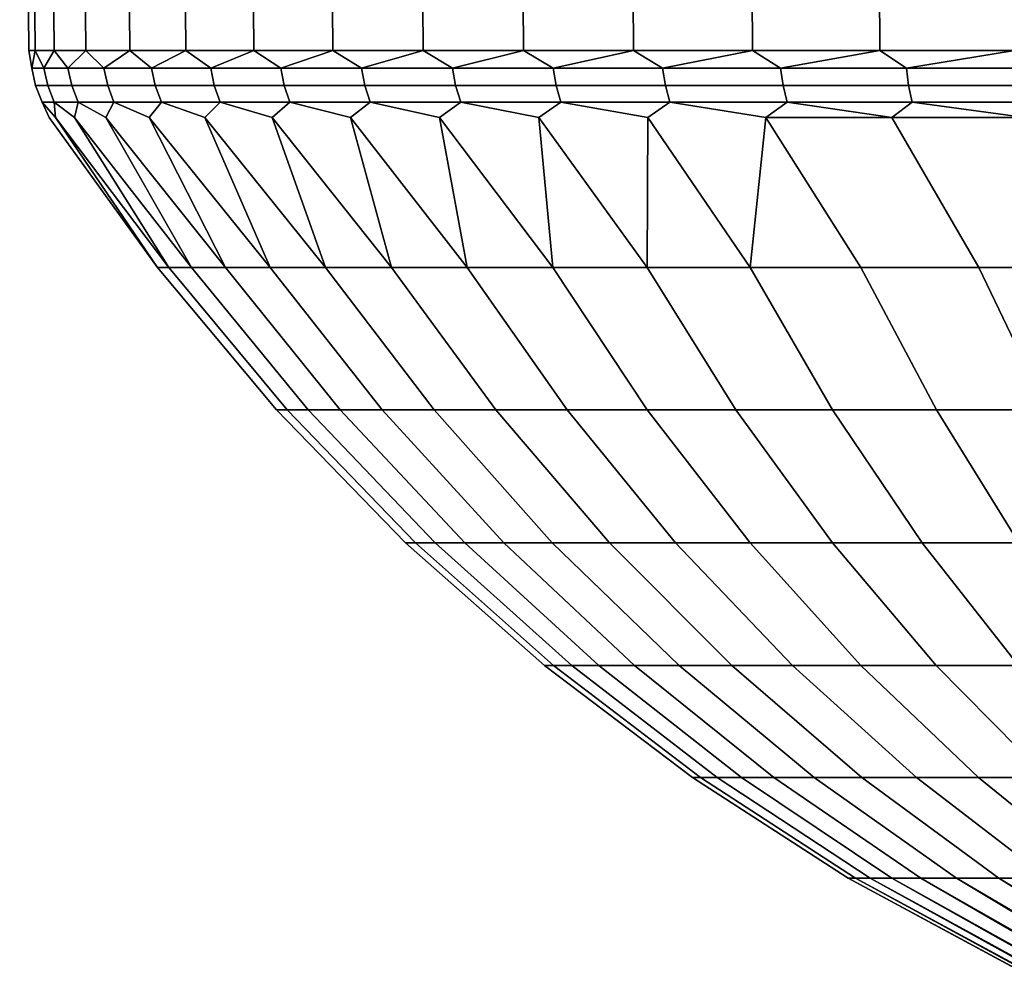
# Model space of a CAD drawing. Header units: metres. Extents: x -109 to 109, y -100 to 76.
# Tile 25 of 256: x -25 to -13, y -87 to -76. Entities that reach past the tile are written whole.
import ezdxf

# ---------------------------------------------------------------- set-up
doc = ezdxf.new("R2010")
doc.units = ezdxf.units.M
doc.layers.add('solid_21062310', color=7, linetype='CONTINUOUS')

msp = doc.modelspace()

# ---------------------------------------------------------------- linework, layer by layer
at = {"layer": 'solid_21062310'}
for points in [[(-24.921179, -63.901745, -2.53609), (-24.99824, -63.901745, -4.497431), (-24.889114, -76.406158, -4.49743), (-24.812389, -76.406158, -2.544655)], [(-24.99824, -63.901745, -4.497431), (-24.921179, -63.901745, -6.458772), (-24.812391, -76.406158, -6.450206), (-24.889114, -76.406158, -4.49743)], [(-24.69047, -63.901745, -0.586842), (-24.921179, -63.901745, -2.53609), (-24.812389, -76.406158, -2.544655), (-24.582689, -76.406158, -0.60392)], [(-24.921179, -63.901745, -6.458772), (-24.69047, -63.901745, -8.40802), (-24.582689, -76.406158, -8.390944), (-24.812391, -76.406158, -6.450206)], [(-24.307535, -63.901745, 1.338296), (-24.69047, -63.901745, -0.586842), (-24.582689, -76.406158, -0.60392), (-24.201427, -76.406158, 1.312813)], [(-24.69047, -63.901745, -8.40802), (-24.307535, -63.901745, -10.333158), (-24.201427, -76.406158, -10.307675), (-24.582689, -76.406158, -8.390944)], [(-23.774736, -63.901745, 3.227455), (-24.307535, -63.901745, 1.338296), (-24.201427, -76.406158, 1.312813), (-23.670956, -76.406158, 3.193724)], [(-24.307535, -63.901745, -10.333158), (-23.774736, -63.901745, -12.222317), (-23.670956, -76.406158, -12.188585), (-24.201427, -76.406158, -10.307675)], [(-23.09536, -63.901745, 5.068988), (-23.774736, -63.901745, 3.227455), (-23.670956, -76.406158, 3.193724), (-22.994547, -76.406158, 5.027214)], [(-23.774736, -63.901745, -12.222317), (-23.09536, -63.901745, -14.063849), (-22.994547, -76.406158, -14.022076), (-23.670956, -76.406158, -12.188585)], [(-22.27359, -63.901745, 6.85154), (-23.09536, -63.901745, 5.068988), (-22.994547, -76.406158, 5.027214), (-22.176371, -76.406158, 6.801979)], [(-23.09536, -63.901745, -14.063849), (-22.27359, -63.901745, -15.846402), (-22.176369, -76.406158, -15.796842), (-22.994547, -76.406158, -14.022076)], [(-21.314497, -63.901745, 8.564122), (-22.27359, -63.901745, 6.85154), (-22.176371, -76.406158, 6.801979), (-21.221466, -76.406158, 8.507084)], [(-22.27359, -63.901745, -15.846402), (-21.314497, -63.901745, -17.558983), (-21.221466, -76.406158, -17.501947), (-22.176369, -76.406158, -15.796842)], [(-20.223993, -63.901745, 10.196175), (-21.314497, -63.901745, 8.564122), (-21.221466, -76.406158, 8.507084), (-20.135721, -76.406158, 10.132018)], [(-21.314497, -63.901745, -17.558983), (-20.223993, -63.901745, -19.191036), (-20.135721, -76.406158, -19.126879), (-21.221466, -76.406158, -17.501947)], [(-19.008802, -63.901745, 11.737637), (-20.223993, -63.901745, 10.196175), (-20.135721, -76.406158, 10.132018), (-18.925831, -76.406158, 11.666757)], [(-20.223993, -63.901745, -19.191036), (-19.008802, -63.901745, -20.732498), (-18.925833, -76.406158, -20.661617), (-20.135721, -76.406158, -19.126879)], [(-17.676414, -63.901745, 13.179004), (-19.008802, -63.901745, 11.737637), (-18.925831, -76.406158, 11.666757), (-17.599257, -76.406158, 13.101836)], [(-19.008802, -63.901745, -20.732498), (-17.676414, -63.901745, -22.173866), (-17.59926, -76.406158, -22.096695), (-18.925833, -76.406158, -20.661617)], [(-16.235046, -63.901745, 14.51139), (-17.676414, -63.901745, 13.179004), (-17.599257, -76.406158, 13.101836), (-16.164177, -76.406158, 14.42841)], [(-17.676414, -63.901745, -22.173866), (-16.235046, -63.901745, -23.506252), (-16.164181, -76.406158, -23.423267), (-17.59926, -76.406158, -22.096695)], [(-14.693583, -63.901745, 15.72658), (-16.235046, -63.901745, 14.51139), (-16.164177, -76.406158, 14.42841), (-14.62944, -76.406158, 15.638297)], [(-16.235046, -63.901745, -23.506252), (-14.693583, -63.901745, -24.721441), (-14.629442, -76.406158, -24.633158), (-16.164181, -76.406158, -23.423267)], [(-13.061528, -63.901745, 16.817081), (-14.693583, -63.901745, 15.72658), (-14.62944, -76.406158, 15.638297), (-13.00451, -76.406158, 16.724039)], [(-14.693583, -63.901745, -24.721441), (-13.061528, -63.901745, -25.811943), (-13.00451, -76.406158, -25.718901), (-14.629442, -76.406158, -24.633158)], [(-24.853678, -76.619858, -3.544768), (-24.812389, -76.406158, -2.544655), (-24.889114, -76.406158, -4.49743)], [(-24.853678, -76.619858, -5.450094), (-24.889114, -76.406158, -4.49743), (-24.812391, -76.406158, -6.450206)], [(-24.853678, -76.619858, -3.544768), (-24.889114, -76.406158, -4.49743), (-24.853678, -76.619858, -5.450094)], [(-24.707827, -76.619858, -1.645033), (-24.812389, -76.406158, -2.544655), (-24.853678, -76.619858, -3.544768)], [(-24.853678, -76.619858, -5.450094), (-24.812391, -76.406158, -6.450206), (-24.707827, -76.619858, -7.349829)], [(-24.707827, -76.619858, -7.349829), (-24.812391, -76.406158, -6.450206), (-24.582689, -76.406158, -8.390944)], [(-24.707827, -76.619858, -1.645033), (-24.582689, -76.406158, -0.60392), (-24.812389, -76.406158, -2.544655)], [(-24.416979, -76.619858, 0.237963), (-24.582689, -76.406158, -0.60392), (-24.707827, -76.619858, -1.645033)], [(-24.707827, -76.619858, -7.349829), (-24.582689, -76.406158, -8.390944), (-24.416979, -76.619858, -9.232825)], [(-24.416979, -76.619858, 0.237963), (-24.201427, -76.406158, 1.312813), (-24.582689, -76.406158, -0.60392)], [(-24.416979, -76.619858, -9.232825), (-24.582689, -76.406158, -8.390944), (-24.201427, -76.406158, -10.307675)], [(-23.982843, -76.619858, 2.09317), (-24.201427, -76.406158, 1.312813), (-24.416979, -76.619858, 0.237963)], [(-24.416979, -76.619858, -9.232825), (-24.201427, -76.406158, -10.307675), (-23.982843, -76.619858, -11.088032)], [(-23.982843, -76.619858, 2.09317), (-23.670956, -76.406158, 3.193724), (-24.201427, -76.406158, 1.312813)], [(-23.982843, -76.619858, -11.088032), (-24.201427, -76.406158, -10.307675), (-23.670956, -76.406158, -12.188585)], [(-23.407969, -76.619858, 3.909701), (-23.670956, -76.406158, 3.193724), (-23.982843, -76.619858, 2.09317)], [(-23.982843, -76.619858, -11.088032), (-23.670956, -76.406158, -12.188585), (-23.407969, -76.619858, -12.904563)], [(-23.407969, -76.619858, 3.909701), (-22.994547, -76.406158, 5.027214), (-23.670956, -76.406158, 3.193724)], [(-23.407969, -76.619858, -12.904563), (-23.670956, -76.406158, -12.188585), (-22.994547, -76.406158, -14.022076)], [(-22.695724, -76.619858, 5.676895), (-22.994547, -76.406158, 5.027214), (-23.407969, -76.619858, 3.909701)], [(-23.407969, -76.619858, -12.904563), (-22.994547, -76.406158, -14.022076), (-22.695724, -76.619858, -14.671757)], [(-22.695724, -76.619858, 5.676895), (-22.176371, -76.406158, 6.801979), (-22.994547, -76.406158, 5.027214)], [(-22.695724, -76.619858, -14.671757), (-22.994547, -76.406158, -14.022076), (-22.176369, -76.406158, -15.796842)], [(-21.850294, -76.619858, 7.384382), (-22.176371, -76.406158, 6.801979), (-22.695724, -76.619858, 5.676895)], [(-22.695724, -76.619858, -14.671757), (-22.176369, -76.406158, -15.796842), (-21.850294, -76.619858, -16.379244)], [(-21.850294, -76.619858, 7.384382), (-21.221466, -76.406158, 8.507084), (-22.176371, -76.406158, 6.801979)], [(-21.850294, -76.619858, -16.379244), (-22.176369, -76.406158, -15.796842), (-21.221466, -76.406158, -17.501947)], [(-20.876637, -76.619858, 9.022142), (-21.221466, -76.406158, 8.507084), (-21.850294, -76.619858, 7.384382)], [(-21.850294, -76.619858, -16.379244), (-21.221466, -76.406158, -17.501947), (-20.876637, -76.619858, -18.017004)], [(-20.876637, -76.619858, 9.022142), (-20.135721, -76.406158, 10.132018), (-21.221466, -76.406158, 8.507084)], [(-20.876637, -76.619858, -18.017004), (-21.221466, -76.406158, -17.501947), (-20.135721, -76.406158, -19.126879)], [(-19.780468, -76.619858, 10.580564), (-20.135721, -76.406158, 10.132018), (-20.876637, -76.619858, 9.022142)], [(-20.876637, -76.619858, -18.017004), (-20.135721, -76.406158, -19.126879), (-19.780468, -76.619858, -19.575426)], [(-19.780468, -76.619858, 10.580564), (-18.925831, -76.406158, 11.666757), (-20.135721, -76.406158, 10.132018)], [(-19.780468, -76.619858, -19.575426), (-20.135721, -76.406158, -19.126879), (-18.925833, -76.406158, -20.661617)], [(-18.568218, -76.619858, 12.050503), (-18.925831, -76.406158, 11.666757), (-19.780468, -76.619858, 10.580564)], [(-19.780468, -76.619858, -19.575426), (-18.925833, -76.406158, -20.661617), (-18.568218, -76.619858, -21.045364)], [(-18.568218, -76.619858, -21.045364), (-18.925833, -76.406158, -20.661617), (-17.59926, -76.406158, -22.096695)], [(-18.568218, -76.619858, 12.050503), (-17.599257, -76.406158, 13.101836), (-18.925831, -76.406158, 11.666757)], [(-17.247004, -76.619858, 13.42333), (-17.599257, -76.406158, 13.101836), (-18.568218, -76.619858, 12.050503)], [(-18.568218, -76.619858, -21.045364), (-17.59926, -76.406158, -22.096695), (-17.247004, -76.619858, -22.418192)], [(-17.247004, -76.619858, -22.418192), (-17.59926, -76.406158, -22.096695), (-16.164181, -76.406158, -23.423267)], [(-17.247004, -76.619858, 13.42333), (-16.164177, -76.406158, 14.42841), (-17.599257, -76.406158, 13.101836)], [(-15.824576, -76.619858, 14.690992), (-16.164177, -76.406158, 14.42841), (-17.247004, -76.619858, 13.42333)], [(-17.247004, -76.619858, -22.418192), (-16.164181, -76.406158, -23.423267), (-15.824576, -76.619858, -23.685854)], [(-15.824576, -76.619858, -23.685854), (-16.164181, -76.406158, -23.423267), (-14.629442, -76.406158, -24.633158)], [(-15.824576, -76.619858, 14.690992), (-14.62944, -76.406158, 15.638297), (-16.164177, -76.406158, 14.42841)], [(-14.309284, -76.619858, 15.846049), (-14.62944, -76.406158, 15.638297), (-15.824576, -76.619858, 14.690992)], [(-15.824576, -76.619858, -23.685854), (-14.629442, -76.406158, -24.633158), (-14.309284, -76.619858, -24.840912)], [(-14.309284, -76.619858, -24.840912), (-14.629442, -76.406158, -24.633158), (-13.00451, -76.406158, -25.718901)], [(-14.309284, -76.619858, 15.846049), (-13.00451, -76.406158, 16.724039), (-14.62944, -76.406158, 15.638297)], [(-12.71002, -76.619858, 16.881723), (-13.00451, -76.406158, 16.724039), (-14.309284, -76.619858, 15.846049)], [(-14.309284, -76.619858, -24.840912), (-13.00451, -76.406158, -25.718901), (-12.71002, -76.619858, -25.876585)], [(-24.853678, -76.619858, -5.450094), (-24.707827, -76.619858, -7.349829), (-24.660477, -76.829544, -7.344363), (-24.806047, -76.829544, -5.448268)], [(-24.853678, -76.619858, -3.544768), (-24.853678, -76.619858, -5.450094), (-24.806047, -76.829544, -5.448268), (-24.806047, -76.829544, -3.546594)], [(-24.707827, -76.619858, -1.645033), (-24.853678, -76.619858, -3.544768), (-24.806047, -76.829544, -3.546594), (-24.660477, -76.829544, -1.650499)], [(-24.707827, -76.619858, -7.349829), (-24.416979, -76.619858, -9.232825), (-24.370188, -76.829544, -9.22375), (-24.660477, -76.829544, -7.344363)], [(-24.416979, -76.619858, 0.237963), (-24.707827, -76.619858, -1.645033), (-24.660477, -76.829544, -1.650499), (-24.370188, -76.829544, 0.228888)], [(-24.416979, -76.619858, -9.232825), (-23.982843, -76.619858, -11.088032), (-23.936884, -76.829544, -11.075402), (-24.370188, -76.829544, -9.22375)], [(-23.982843, -76.619858, 2.09317), (-24.416979, -76.619858, 0.237963), (-24.370188, -76.829544, 0.228888), (-23.936884, -76.829544, 2.08054)], [(-23.982843, -76.619858, -11.088032), (-23.407969, -76.619858, -12.904563), (-23.36311, -76.829544, -12.888452), (-23.936884, -76.829544, -11.075402)], [(-23.407969, -76.619858, 3.909701), (-23.982843, -76.619858, 2.09317), (-23.936884, -76.829544, 2.08054), (-23.36311, -76.829544, 3.893589)], [(-23.407969, -76.619858, -12.904563), (-22.695724, -76.619858, -14.671757), (-22.652231, -76.829544, -14.652259), (-23.36311, -76.829544, -12.888452)], [(-22.695724, -76.619858, 5.676895), (-23.407969, -76.619858, 3.909701), (-23.36311, -76.829544, 3.893589), (-22.652231, -76.829544, 5.657397)], [(-22.695724, -76.619858, -14.671757), (-21.850294, -76.619858, -16.379244), (-21.80842, -76.829544, -16.356474), (-22.652231, -76.829544, -14.652259)], [(-21.850294, -76.619858, 7.384382), (-22.695724, -76.619858, 5.676895), (-22.652231, -76.829544, 5.657397), (-21.80842, -76.829544, 7.361612)], [(-21.850294, -76.619858, -16.379244), (-20.876637, -76.619858, -18.017004), (-20.83663, -76.829544, -17.991096), (-21.80842, -76.829544, -16.356474)], [(-20.876637, -76.619858, 9.022142), (-21.850294, -76.619858, 7.384382), (-21.80842, -76.829544, 7.361612), (-20.83663, -76.829544, 8.996234)], [(-20.876637, -76.619858, -18.017004), (-19.780468, -76.619858, -19.575426), (-19.742561, -76.829544, -19.546532), (-20.83663, -76.829544, -17.991096)], [(-19.780468, -76.619858, 10.580564), (-20.876637, -76.619858, 9.022142), (-20.83663, -76.829544, 8.996234), (-19.742561, -76.829544, 10.551669)], [(-19.780468, -76.619858, -19.575426), (-18.568218, -76.619858, -21.045364), (-18.532635, -76.829544, -21.013653), (-19.742561, -76.829544, -19.546532)], [(-18.568218, -76.619858, 12.050503), (-19.780468, -76.619858, 10.580564), (-19.742561, -76.829544, 10.551669), (-18.532635, -76.829544, 12.01879)], [(-18.568218, -76.619858, -21.045364), (-17.247004, -76.619858, -22.418192), (-17.213951, -76.829544, -22.38385), (-18.532635, -76.829544, -21.013653)], [(-17.247004, -76.619858, 13.42333), (-18.568218, -76.619858, 12.050503), (-18.532635, -76.829544, 12.01879), (-17.213951, -76.829544, 13.388988)], [(-17.247004, -76.619858, -22.418192), (-15.824576, -76.619858, -23.685854), (-15.79425, -76.829544, -23.649082), (-17.213951, -76.829544, -22.38385)], [(-15.824576, -76.619858, 14.690992), (-17.247004, -76.619858, 13.42333), (-17.213951, -76.829544, 13.388988), (-15.79425, -76.829544, 14.654221)], [(-15.824576, -76.619858, -23.685854), (-14.309284, -76.619858, -24.840912), (-14.281862, -76.829544, -24.801926), (-15.79425, -76.829544, -23.649082)], [(-14.309284, -76.619858, 15.846049), (-15.824576, -76.619858, 14.690992), (-15.79425, -76.829544, 14.654221), (-14.281862, -76.829544, 15.807064)], [(-14.309284, -76.619858, -24.840912), (-12.71002, -76.619858, -25.876585), (-12.685663, -76.829544, -25.835615), (-14.281862, -76.829544, -24.801926)], [(-12.71002, -76.619858, 16.881723), (-14.309284, -76.619858, 15.846049), (-14.281862, -76.829544, 15.807064), (-12.685663, -76.829544, 16.840752)], [(-24.806047, -76.829544, -5.448268), (-24.660477, -76.829544, -7.344363), (-24.58383, -77.030258, -7.335514), (-24.728949, -77.030258, -5.445313)], [(-24.806047, -76.829544, -3.546594), (-24.806047, -76.829544, -5.448268), (-24.728949, -77.030258, -5.445313), (-24.728949, -77.030258, -3.549549)], [(-24.660477, -76.829544, -1.650499), (-24.806047, -76.829544, -3.546594), (-24.728949, -77.030258, -3.549549), (-24.58383, -77.030258, -1.659348)], [(-24.660477, -76.829544, -7.344363), (-24.370188, -76.829544, -9.22375), (-24.294441, -77.030258, -9.209061), (-24.58383, -77.030258, -7.335514)], [(-24.370188, -76.829544, 0.228888), (-24.660477, -76.829544, -1.650499), (-24.58383, -77.030258, -1.659348), (-24.294441, -77.030258, 0.214198)], [(-24.370188, -76.829544, -9.22375), (-23.936884, -76.829544, -11.075402), (-23.862486, -77.030258, -11.054956), (-24.294441, -77.030258, -9.209061)], [(-23.936884, -76.829544, 2.08054), (-24.370188, -76.829544, 0.228888), (-24.294441, -77.030258, 0.214198), (-23.862486, -77.030258, 2.060095)], [(-23.936884, -76.829544, -11.075402), (-23.36311, -76.829544, -12.888452), (-23.290495, -77.030258, -12.862371), (-23.862486, -77.030258, -11.054956)], [(-23.36311, -76.829544, 3.893589), (-23.936884, -76.829544, 2.08054), (-23.862486, -77.030258, 2.060095), (-23.290495, -77.030258, 3.867509)], [(-23.36311, -76.829544, -12.888452), (-22.652231, -76.829544, -14.652259), (-22.581825, -77.030258, -14.620697), (-23.290495, -77.030258, -12.862371)], [(-22.652231, -76.829544, 5.657397), (-23.36311, -76.829544, 3.893589), (-23.290495, -77.030258, 3.867509), (-22.581825, -77.030258, 5.625835)], [(-22.652231, -76.829544, -14.652259), (-21.80842, -76.829544, -16.356474), (-21.740639, -77.030258, -16.319614), (-22.581825, -77.030258, -14.620697)], [(-21.80842, -76.829544, 7.361612), (-22.652231, -76.829544, 5.657397), (-22.581825, -77.030258, 5.625835), (-21.740639, -77.030258, 7.324753)], [(-21.80842, -76.829544, -16.356474), (-20.83663, -76.829544, -17.991096), (-20.771868, -77.030258, -17.949156), (-21.740639, -77.030258, -16.319614)], [(-20.83663, -76.829544, 8.996234), (-21.80842, -76.829544, 7.361612), (-21.740639, -77.030258, 7.324753), (-20.771868, -77.030258, 8.954294)], [(-20.83663, -76.829544, -17.991096), (-19.742561, -76.829544, -19.546532), (-19.681198, -77.030258, -19.499756), (-20.771868, -77.030258, -17.949156)], [(-19.742561, -76.829544, 10.551669), (-20.83663, -76.829544, 8.996234), (-20.771868, -77.030258, 8.954294), (-19.681198, -77.030258, 10.504895)], [(-19.742561, -76.829544, -19.546532), (-18.532635, -76.829544, -21.013653), (-18.475033, -77.030258, -20.962318), (-19.681198, -77.030258, -19.499756)], [(-18.532635, -76.829544, 12.01879), (-19.742561, -76.829544, 10.551669), (-19.681198, -77.030258, 10.504895), (-18.475033, -77.030258, 11.967456)], [(-18.532635, -76.829544, -21.013653), (-17.213951, -76.829544, -22.38385), (-17.16045, -77.030258, -22.328257), (-18.475033, -77.030258, -20.962318)], [(-17.213951, -76.829544, 13.388988), (-18.532635, -76.829544, 12.01879), (-18.475033, -77.030258, 11.967456), (-17.16045, -77.030258, 13.333395)], [(-17.213951, -76.829544, -22.38385), (-15.79425, -76.829544, -23.649082), (-15.745161, -77.030258, -23.589558), (-17.16045, -77.030258, -22.328257)], [(-15.79425, -76.829544, 14.654221), (-17.213951, -76.829544, 13.388988), (-17.16045, -77.030258, 13.333395), (-15.745161, -77.030258, 14.594695)], [(-15.79425, -76.829544, -23.649082), (-14.281862, -76.829544, -24.801926), (-14.237473, -77.030258, -24.738817), (-15.745161, -77.030258, -23.589558)], [(-14.281862, -76.829544, 15.807064), (-15.79425, -76.829544, 14.654221), (-15.745161, -77.030258, 14.594695), (-14.237473, -77.030258, 15.743956)], [(-14.281862, -76.829544, -24.801926), (-12.685663, -76.829544, -25.835615), (-12.646235, -77.030258, -25.769293), (-14.237473, -77.030258, -24.738817)], [(-12.685663, -76.829544, 16.840752), (-14.281862, -76.829544, 15.807064), (-14.237473, -77.030258, 15.743956), (-12.646235, -77.030258, 16.774431)], [(-24.728949, -77.030258, -5.445313), (-24.5662, -77.217697, -6.43083), (-23.336061, -79.024376, -5.391922), (-24.642164, -77.217697, -4.49743)], [(-24.728949, -77.030258, -5.445313), (-24.58383, -77.030258, -7.335514), (-24.5662, -77.217697, -6.43083)], [(-24.728949, -77.030258, -3.549549), (-24.642164, -77.217697, -4.49743), (-23.336061, -79.024376, -3.60294), (-24.5662, -77.217697, -2.564031)], [(-24.728949, -77.030258, -3.549549), (-24.728949, -77.030258, -5.445313), (-24.642164, -77.217697, -4.49743)], [(-24.58383, -77.030258, -1.659348), (-24.728949, -77.030258, -3.549549), (-24.5662, -77.217697, -2.564031)], [(-24.58383, -77.030258, -7.335514), (-24.338778, -77.217697, -8.352311), (-23.199118, -79.024376, -7.175656), (-24.5662, -77.217697, -6.43083)], [(-24.58383, -77.030258, -7.335514), (-24.294441, -77.030258, -9.209061), (-24.338778, -77.217697, -8.352311)], [(-24.58383, -77.030258, -1.659348), (-24.5662, -77.217697, -2.564031), (-23.199118, -79.024376, -1.819206), (-24.338778, -77.217697, -0.642551)], [(-24.294441, -77.030258, 0.214198), (-24.58383, -77.030258, -1.659348), (-24.338778, -77.217697, -0.642551)], [(-24.294441, -77.030258, -9.209061), (-23.9613, -77.217697, -10.250026), (-22.926029, -79.024376, -8.943672), (-24.338778, -77.217697, -8.352311)], [(-24.294441, -77.030258, 0.214198), (-24.338778, -77.217697, -0.642551), (-22.926029, -79.024376, -0.051189), (-23.9613, -77.217697, 1.255163)], [(-24.294441, -77.030258, -9.209061), (-23.862486, -77.030258, -11.054956), (-23.9613, -77.217697, -10.250026)], [(-23.862486, -77.030258, 2.060095), (-24.294441, -77.030258, 0.214198), (-23.9613, -77.217697, 1.255163)], [(-23.862486, -77.030258, -11.054956), (-23.436092, -77.217697, -12.112273), (-22.518404, -79.024376, -10.685596), (-23.9613, -77.217697, -10.250026)], [(-23.862486, -77.030258, 2.060095), (-23.9613, -77.217697, 1.255163), (-22.518404, -79.024376, 1.690735), (-23.436092, -77.217697, 3.117412)], [(-23.862486, -77.030258, -11.054956), (-23.290495, -77.030258, -12.862371), (-23.436092, -77.217697, -12.112273)], [(-23.290495, -77.030258, 3.867509), (-23.862486, -77.030258, 2.060095), (-23.436092, -77.217697, 3.117412)], [(-23.290495, -77.030258, -12.862371), (-22.766394, -77.217697, -13.927571), (-21.978632, -79.024376, -12.391207), (-23.436092, -77.217697, -12.112273)], [(-23.290495, -77.030258, 3.867509), (-23.436092, -77.217697, 3.117412), (-21.978632, -79.024376, 3.396345), (-22.766394, -77.217697, 4.93271)], [(-23.290495, -77.030258, -12.862371), (-22.581825, -77.030258, -14.620697), (-22.766394, -77.217697, -13.927571)], [(-22.581825, -77.030258, 5.625835), (-23.290495, -77.030258, 3.867509), (-22.766394, -77.217697, 4.93271)], [(-22.581825, -77.030258, -14.620697), (-21.956333, -77.217697, -15.684729), (-21.309879, -79.024376, -14.050492), (-22.766394, -77.217697, -13.927571)], [(-22.581825, -77.030258, 5.625835), (-22.766394, -77.217697, 4.93271), (-21.309879, -79.024376, 5.055631), (-21.956335, -77.217697, 6.689866)], [(-22.581825, -77.030258, -14.620697), (-21.740639, -77.030258, -16.319614), (-21.956333, -77.217697, -15.684729)], [(-21.740639, -77.030258, 7.324753), (-22.581825, -77.030258, 5.625835), (-21.956335, -77.217697, 6.689866)], [(-21.740639, -77.030258, 7.324753), (-21.956335, -77.217697, 6.689866), (-20.516071, -79.024376, 6.658855), (-21.010906, -77.217697, 8.378053)], [(-21.740639, -77.030258, -16.319614), (-21.010904, -77.217697, -17.372915), (-20.516071, -79.024376, -15.653717), (-21.956333, -77.217697, -15.684729)], [(-21.740639, -77.030258, -16.319614), (-20.771868, -77.030258, -17.949156), (-21.010904, -77.217697, -17.372915)], [(-20.771868, -77.030258, 8.954294), (-21.740639, -77.030258, 7.324753), (-21.010906, -77.217697, 8.378053)], [(-20.771868, -77.030258, 8.954294), (-21.010906, -77.217697, 8.378053), (-19.601868, -79.024376, 8.19661), (-19.935934, -77.217697, 9.986863)], [(-20.771868, -77.030258, -17.949156), (-19.935934, -77.217697, -18.981726), (-19.601868, -79.024376, -17.191473), (-21.010904, -77.217697, -17.372915)], [(-20.771868, -77.030258, -17.949156), (-19.681198, -77.030258, -19.499756), (-19.935934, -77.217697, -18.981726)], [(-19.681198, -77.030258, 10.504895), (-20.771868, -77.030258, 8.954294), (-19.935934, -77.217697, 9.986863)], [(-19.681198, -77.030258, -19.499756), (-18.73805, -77.217697, -20.501234), (-18.572634, -79.024376, -18.654734), (-19.935934, -77.217697, -18.981726)], [(-19.681198, -77.030258, 10.504895), (-19.935934, -77.217697, 9.986863), (-18.572634, -79.024376, 9.659872), (-18.738049, -77.217697, 11.506373)], [(-19.681198, -77.030258, -19.499756), (-18.475033, -77.030258, -20.962318), (-18.73805, -77.217697, -20.501234)], [(-18.475033, -77.030258, 11.967456), (-19.681198, -77.030258, 10.504895), (-18.738049, -77.217697, 11.506373)], [(-18.475033, -77.030258, -20.962318), (-17.424639, -77.217697, -21.922073), (-17.434406, -79.024376, -20.034914), (-18.73805, -77.217697, -20.501234)], [(-18.475033, -77.030258, 11.967456), (-18.738049, -77.217697, 11.506373), (-17.434406, -79.024376, 11.040052), (-17.424635, -77.217697, 12.927216)], [(-18.475033, -77.030258, -20.962318), (-17.16045, -77.030258, -22.328257), (-17.424639, -77.217697, -21.922073)], [(-17.16045, -77.030258, 13.333395), (-18.475033, -77.030258, 11.967456), (-17.424635, -77.217697, 12.927216)], [(-17.16045, -77.030258, -22.328257), (-16.003798, -77.217697, -23.235485), (-16.193867, -79.024376, -21.323915), (-17.424639, -77.217697, -21.922073)], [(-17.16045, -77.030258, 13.333395), (-17.424635, -77.217697, 12.927216), (-16.193867, -79.024376, 12.329054), (-16.003794, -77.217697, 14.240627)], [(-17.16045, -77.030258, -22.328257), (-15.745161, -77.030258, -23.589558), (-16.003798, -77.217697, -23.235485)], [(-15.745161, -77.030258, 14.594695), (-17.16045, -77.030258, 13.333395), (-16.003794, -77.217697, 14.240627)], [(-15.745161, -77.030258, -23.589558), (-14.484288, -77.217697, -24.433369), (-16.003798, -77.217697, -23.235485)], [(-15.745161, -77.030258, 14.594695), (-16.003794, -77.217697, 14.240627), (-14.484284, -77.217697, 15.438509)], [(-15.745161, -77.030258, -23.589558), (-14.237473, -77.030258, -24.738817), (-14.484288, -77.217697, -24.433369)], [(-14.237473, -77.030258, 15.743956), (-15.745161, -77.030258, 14.594695), (-14.484284, -77.217697, 15.438509)], [(-14.237473, -77.030258, -24.738817), (-12.875478, -77.217697, -25.508339), (-14.484288, -77.217697, -24.433369)], [(-14.237473, -77.030258, 15.743956), (-14.484284, -77.217697, 15.438509), (-12.875478, -77.217697, 16.513477)], [(-14.237473, -77.030258, -24.738817), (-12.646235, -77.030258, -25.769293), (-12.875478, -77.217697, -25.508339)], [(-12.646235, -77.030258, 16.774431), (-14.237473, -77.030258, 15.743956), (-12.875478, -77.217697, 16.513477)], [(-23.336061, -79.024376, -5.391922), (-23.336061, -79.024376, -3.60294), (-24.642164, -77.217697, -4.49743)], [(-23.199118, -79.024376, -7.175656), (-23.336061, -79.024376, -5.391922), (-24.5662, -77.217697, -6.43083)], [(-23.336061, -79.024376, -3.60294), (-23.199118, -79.024376, -1.819206), (-24.5662, -77.217697, -2.564031)], [(-22.926029, -79.024376, -8.943672), (-23.199118, -79.024376, -7.175656), (-24.338778, -77.217697, -8.352311)], [(-23.199118, -79.024376, -1.819206), (-22.926029, -79.024376, -0.051189), (-24.338778, -77.217697, -0.642551)], [(-22.518404, -79.024376, -10.685596), (-22.926029, -79.024376, -8.943672), (-23.9613, -77.217697, -10.250026)], [(-22.926029, -79.024376, -0.051189), (-22.518404, -79.024376, 1.690735), (-23.9613, -77.217697, 1.255163)], [(-21.978632, -79.024376, -12.391207), (-22.518404, -79.024376, -10.685596), (-23.436092, -77.217697, -12.112273)], [(-22.518404, -79.024376, 1.690735), (-21.978632, -79.024376, 3.396345), (-23.436092, -77.217697, 3.117412)], [(-21.309879, -79.024376, -14.050492), (-21.978632, -79.024376, -12.391207), (-22.766394, -77.217697, -13.927571)], [(-21.978632, -79.024376, 3.396345), (-21.309879, -79.024376, 5.055631), (-22.766394, -77.217697, 4.93271)], [(-21.309879, -79.024376, 5.055631), (-20.516071, -79.024376, 6.658855), (-21.956335, -77.217697, 6.689866)], [(-20.516071, -79.024376, -15.653717), (-21.309879, -79.024376, -14.050492), (-21.956333, -77.217697, -15.684729)], [(-20.516071, -79.024376, 6.658855), (-19.601868, -79.024376, 8.19661), (-21.010906, -77.217697, 8.378053)], [(-19.601868, -79.024376, -17.191473), (-20.516071, -79.024376, -15.653717), (-21.010904, -77.217697, -17.372915)], [(-18.572634, -79.024376, -18.654734), (-19.601868, -79.024376, -17.191473), (-19.935934, -77.217697, -18.981726)], [(-19.601868, -79.024376, 8.19661), (-18.572634, -79.024376, 9.659872), (-19.935934, -77.217697, 9.986863)], [(-17.434406, -79.024376, -20.034914), (-18.572634, -79.024376, -18.654734), (-18.73805, -77.217697, -20.501234)], [(-18.572634, -79.024376, 9.659872), (-17.434406, -79.024376, 11.040052), (-18.738049, -77.217697, 11.506373)], [(-16.193867, -79.024376, -21.323915), (-17.434406, -79.024376, -20.034914), (-17.424639, -77.217697, -21.922073)], [(-17.434406, -79.024376, 11.040052), (-16.193867, -79.024376, 12.329054), (-17.424635, -77.217697, 12.927216)], [(-14.858296, -79.024376, -22.514172), (-16.193867, -79.024376, -21.323915), (-16.003798, -77.217697, -23.235485)], [(-16.193867, -79.024376, 12.329054), (-14.858296, -79.024376, 13.51931), (-16.003794, -77.217697, 14.240627)], [(-13.435532, -79.024376, -23.598698), (-14.858296, -79.024376, -22.514172), (-16.003798, -77.217697, -23.235485), (-14.484288, -77.217697, -24.433369)], [(-13.435532, -79.024376, 14.603836), (-14.484284, -77.217697, 15.438509), (-16.003794, -77.217697, 14.240627), (-14.858296, -79.024376, 13.51931)], [(-11.933921, -79.024376, -24.571131), (-13.435532, -79.024376, -23.598698), (-14.484288, -77.217697, -24.433369), (-12.875478, -77.217697, -25.508339)], [(-11.933921, -79.024376, 15.576269), (-12.875478, -77.217697, 16.513477), (-14.484284, -77.217697, 15.438509), (-13.435532, -79.024376, 14.603836)], [(-21.904009, -80.742325, -3.657831), (-21.775467, -80.742325, -1.983559), (-23.199118, -79.024376, -1.819206), (-23.336061, -79.024376, -3.60294)], [(-21.904009, -80.742325, -5.33703), (-21.904009, -80.742325, -3.657831), (-23.336061, -79.024376, -3.60294), (-23.336061, -79.024376, -5.391922)], [(-21.775467, -80.742325, -7.011302), (-21.904009, -80.742325, -5.33703), (-23.336061, -79.024376, -5.391922), (-23.199118, -79.024376, -7.175656)], [(-21.775467, -80.742325, -1.983559), (-21.519138, -80.742325, -0.32404), (-22.926029, -79.024376, -0.051189), (-23.199118, -79.024376, -1.819206)], [(-21.519138, -80.742325, -8.670822), (-21.775467, -80.742325, -7.011302), (-23.199118, -79.024376, -7.175656), (-22.926029, -79.024376, -8.943672)], [(-21.519138, -80.742325, -0.32404), (-21.136528, -80.742325, 1.310989), (-22.518404, -79.024376, 1.690735), (-22.926029, -79.024376, -0.051189)], [(-21.136528, -80.742325, -10.30585), (-21.519138, -80.742325, -8.670822), (-22.926029, -79.024376, -8.943672), (-22.518404, -79.024376, -10.685596)], [(-21.136528, -80.742325, 1.310989), (-20.629879, -80.742325, 2.911931), (-21.978632, -79.024376, 3.396345), (-22.518404, -79.024376, 1.690735)], [(-20.629879, -80.742325, -11.906793), (-21.136528, -80.742325, -10.30585), (-22.518404, -79.024376, -10.685596), (-21.978632, -79.024376, -12.391207)], [(-20.629879, -80.742325, 2.911931), (-20.002165, -80.742325, 4.469392), (-21.309879, -79.024376, 5.055631), (-21.978632, -79.024376, 3.396345)], [(-20.002165, -80.742325, -13.464254), (-20.629879, -80.742325, -11.906793), (-21.978632, -79.024376, -12.391207), (-21.309879, -79.024376, -14.050492)], [(-20.002165, -80.742325, 4.469392), (-19.257071, -80.742325, 5.974233), (-20.516071, -79.024376, 6.658855), (-21.309879, -79.024376, 5.055631)], [(-19.257071, -80.742325, -14.969094), (-20.002165, -80.742325, -13.464254), (-21.309879, -79.024376, -14.050492), (-20.516071, -79.024376, -15.653717)], [(-19.257071, -80.742325, 5.974233), (-18.39897, -80.742325, 7.417621), (-19.601868, -79.024376, 8.19661), (-20.516071, -79.024376, 6.658855)], [(-18.39897, -80.742325, -16.412483), (-19.257071, -80.742325, -14.969094), (-20.516071, -79.024376, -15.653717), (-19.601868, -79.024376, -17.191473)], [(-18.39897, -80.742325, 7.417621), (-17.432894, -80.742325, 8.791087), (-18.572634, -79.024376, 9.659872), (-19.601868, -79.024376, 8.19661)], [(-17.432894, -80.742325, -17.78595), (-18.39897, -80.742325, -16.412483), (-19.601868, -79.024376, -17.191473), (-18.572634, -79.024376, -18.654734)], [(-17.432894, -80.742325, 8.791087), (-16.364517, -80.742325, 10.086571), (-17.434406, -79.024376, 11.040052), (-18.572634, -79.024376, 9.659872)], [(-16.364517, -80.742325, -19.081432), (-17.432894, -80.742325, -17.78595), (-18.572634, -79.024376, -18.654734), (-17.434406, -79.024376, -20.034914)], [(-16.364517, -80.742325, 10.086571), (-15.200106, -80.742325, 11.296471), (-16.193867, -79.024376, 12.329054), (-17.434406, -79.024376, 11.040052)], [(-15.200106, -80.742325, -20.291332), (-16.364517, -80.742325, -19.081432), (-17.434406, -79.024376, -20.034914), (-16.193867, -79.024376, -21.323915)], [(-15.200106, -80.742325, 11.296471), (-13.946494, -80.742325, 12.413685), (-14.858296, -79.024376, 13.51931), (-16.193867, -79.024376, 12.329054)], [(-13.946494, -80.742325, -21.408546), (-15.200106, -80.742325, -20.291332), (-16.193867, -79.024376, -21.323915), (-14.858296, -79.024376, -22.514172)], [(-13.946494, -80.742325, 12.413685), (-12.611039, -80.742325, 13.431658), (-13.435532, -79.024376, 14.603836), (-14.858296, -79.024376, 13.51931)], [(-12.611039, -80.742325, -22.426519), (-13.946494, -80.742325, -21.408546), (-14.858296, -79.024376, -22.514172), (-13.435532, -79.024376, -23.598698)], [(-12.611039, -80.742325, 13.431658), (-11.201577, -80.742325, 14.344416), (-11.933921, -79.024376, 15.576269), (-13.435532, -79.024376, 14.603836)], [(-11.201577, -80.742325, -23.339277), (-12.611039, -80.742325, -22.426519), (-13.435532, -79.024376, -23.598698), (-11.933921, -79.024376, -24.571131)], [(-20.345978, -82.346733, -3.717552), (-20.226578, -82.346733, -2.162371), (-21.775467, -80.742325, -1.983559), (-21.904009, -80.742325, -3.657831)], [(-20.345978, -82.346733, -5.27731), (-20.345978, -82.346733, -3.717552), (-21.904009, -80.742325, -3.657831), (-21.904009, -80.742325, -5.33703)], [(-20.226578, -82.346733, -6.832491), (-20.345978, -82.346733, -5.27731), (-21.904009, -80.742325, -5.33703), (-21.775467, -80.742325, -7.011302)], [(-20.226578, -82.346733, -2.162371), (-19.988483, -82.346733, -0.620893), (-21.519138, -80.742325, -0.32404), (-21.775467, -80.742325, -1.983559)], [(-19.988483, -82.346733, -8.373969), (-20.226578, -82.346733, -6.832491), (-21.775467, -80.742325, -7.011302), (-21.519138, -80.742325, -8.670822)], [(-19.988483, -82.346733, -0.620893), (-19.633087, -82.346733, 0.897836), (-21.136528, -80.742325, 1.310989), (-21.519138, -80.742325, -0.32404)], [(-19.633087, -82.346733, -9.892697), (-19.988483, -82.346733, -8.373969), (-21.519138, -80.742325, -8.670822), (-21.136528, -80.742325, -10.30585)], [(-19.633087, -82.346733, 0.897836), (-19.162476, -82.346733, 2.384903), (-20.629879, -80.742325, 2.911931), (-21.136528, -80.742325, 1.310989)], [(-19.162476, -82.346733, -11.379765), (-19.633087, -82.346733, -9.892697), (-21.136528, -80.742325, -10.30585), (-20.629879, -80.742325, -11.906793)], [(-19.162476, -82.346733, 2.384903), (-18.579411, -82.346733, 3.831582), (-20.002165, -80.742325, 4.469392), (-20.629879, -80.742325, 2.911931)], [(-18.579411, -82.346733, -12.826444), (-19.162476, -82.346733, -11.379765), (-20.629879, -80.742325, -11.906793), (-20.002165, -80.742325, -13.464254)], [(-18.579411, -82.346733, 3.831582), (-17.887316, -82.346733, 5.229383), (-19.257071, -80.742325, 5.974233), (-20.002165, -80.742325, 4.469392)], [(-17.887316, -82.346733, -14.224245), (-18.579411, -82.346733, -12.826444), (-20.002165, -80.742325, -13.464254), (-19.257071, -80.742325, -14.969094)], [(-17.887316, -82.346733, 5.229383), (-17.09025, -82.346733, 6.570104), (-18.39897, -80.742325, 7.417621), (-19.257071, -80.742325, 5.974233)], [(-17.09025, -82.346733, -15.564965), (-17.887316, -82.346733, -14.224245), (-19.257071, -80.742325, -14.969094), (-18.39897, -80.742325, -16.412483)], [(-17.09025, -82.346733, 6.570104), (-16.192894, -82.346733, 7.845875), (-17.432894, -80.742325, 8.791087), (-18.39897, -80.742325, 7.417621)], [(-16.192894, -82.346733, -16.840736), (-17.09025, -82.346733, -15.564965), (-18.39897, -80.742325, -16.412483), (-17.432894, -80.742325, -17.78595)], [(-16.192894, -82.346733, 7.845875), (-15.200509, -82.346733, 9.049212), (-16.364517, -80.742325, 10.086571), (-17.432894, -80.742325, 8.791087)], [(-15.200509, -82.346733, -18.044073), (-16.192894, -82.346733, -16.840736), (-17.432894, -80.742325, -17.78595), (-16.364517, -80.742325, -19.081432)], [(-15.200509, -82.346733, 9.049212), (-14.118922, -82.346733, 10.17305), (-15.200106, -80.742325, 11.296471), (-16.364517, -80.742325, 10.086571)], [(-14.118922, -82.346733, -19.167912), (-15.200509, -82.346733, -18.044073), (-16.364517, -80.742325, -19.081432), (-15.200106, -80.742325, -20.291332)], [(-14.118922, -82.346733, 10.17305), (-12.95448, -82.346733, 11.210797), (-13.946494, -80.742325, 12.413685), (-15.200106, -80.742325, 11.296471)], [(-12.95448, -82.346733, -20.20566), (-14.118922, -82.346733, -19.167912), (-15.200106, -80.742325, -20.291332), (-13.946494, -80.742325, -21.408546)], [(-12.95448, -82.346733, 11.210797), (-11.714016, -82.346733, 12.156362), (-12.611039, -80.742325, 13.431658), (-13.946494, -80.742325, 12.413685)], [(-11.714016, -82.346733, -21.151224), (-12.95448, -82.346733, -20.20566), (-13.946494, -80.742325, -21.408546), (-12.611039, -80.742325, -22.426519)], [(-18.670927, -83.828369, -3.781758), (-18.561359, -83.828369, -2.354613), (-20.226578, -82.346733, -2.162371), (-20.345978, -82.346733, -3.717552)], [(-18.670927, -83.828369, -5.213104), (-18.670927, -83.828369, -3.781758), (-20.345978, -82.346733, -3.717552), (-20.345978, -82.346733, -5.27731)], [(-18.561359, -83.828369, -6.640249), (-18.670927, -83.828369, -5.213104), (-20.345978, -82.346733, -5.27731), (-20.226578, -82.346733, -6.832491)], [(-18.561359, -83.828369, -2.354613), (-18.342865, -83.828369, -0.940042), (-19.988483, -82.346733, -0.620893), (-20.226578, -82.346733, -2.162371)], [(-18.342865, -83.828369, -8.05482), (-18.561359, -83.828369, -6.640249), (-20.226578, -82.346733, -6.832491), (-19.988483, -82.346733, -8.373969)], [(-18.342865, -83.828369, -0.940042), (-18.016727, -83.828369, 0.453653), (-19.633087, -82.346733, 0.897836), (-19.988483, -82.346733, -0.620893)], [(-18.016727, -83.828369, -9.448515), (-18.342865, -83.828369, -8.05482), (-19.988483, -82.346733, -8.373969), (-19.633087, -82.346733, -9.892697)], [(-18.016727, -83.828369, 0.453653), (-17.584862, -83.828369, 1.818292), (-19.162476, -82.346733, 2.384903), (-19.633087, -82.346733, 0.897836)], [(-17.584862, -83.828369, -10.813154), (-18.016727, -83.828369, -9.448515), (-19.633087, -82.346733, -9.892697), (-19.162476, -82.346733, -11.379765)], [(-17.584862, -83.828369, 1.818292), (-17.049801, -83.828369, 3.145869), (-18.579411, -82.346733, 3.831582), (-19.162476, -82.346733, 2.384903)], [(-17.049801, -83.828369, -12.140731), (-17.584862, -83.828369, -10.813154), (-19.162476, -82.346733, -11.379765), (-18.579411, -82.346733, -12.826444)], [(-17.049801, -83.828369, 3.145869), (-16.414684, -83.828369, 4.428591), (-17.887316, -82.346733, 5.229383), (-18.579411, -82.346733, 3.831582)], [(-16.414684, -83.828369, -13.423453), (-17.049801, -83.828369, -12.140731), (-18.579411, -82.346733, -12.826444), (-17.887316, -82.346733, -14.224245)], [(-16.414684, -83.828369, 4.428591), (-15.68324, -83.828369, 5.658932), (-17.09025, -82.346733, 6.570104), (-17.887316, -82.346733, 5.229383)], [(-15.68324, -83.828369, -14.653794), (-16.414684, -83.828369, -13.423453), (-17.887316, -82.346733, -14.224245), (-17.09025, -82.346733, -15.564965)], [(-15.68324, -83.828369, 5.658932), (-14.859759, -83.828369, 6.829672), (-16.192894, -82.346733, 7.845875), (-17.09025, -82.346733, 6.570104)], [(-14.859759, -83.828369, -15.824533), (-15.68324, -83.828369, -14.653794), (-17.09025, -82.346733, -15.564965), (-16.192894, -82.346733, -16.840736)], [(-14.859759, -83.828369, 6.829672), (-13.949077, -83.828369, 7.933939), (-15.200509, -82.346733, 9.049212), (-16.192894, -82.346733, 7.845875)], [(-13.949077, -83.828369, -16.928801), (-14.859759, -83.828369, -15.824533), (-16.192894, -82.346733, -16.840736), (-15.200509, -82.346733, -18.044073)], [(-13.949077, -83.828369, 7.933939), (-12.956535, -83.828369, 8.965255), (-14.118922, -82.346733, 10.17305), (-15.200509, -82.346733, 9.049212)], [(-12.956535, -83.828369, -17.960115), (-13.949077, -83.828369, -16.928801), (-15.200509, -82.346733, -18.044073), (-14.118922, -82.346733, -19.167912)], [(-12.956535, -83.828369, 8.965255), (-11.88796, -83.828369, 9.917565), (-12.95448, -82.346733, 11.210797), (-14.118922, -82.346733, 10.17305)], [(-11.88796, -83.828369, -18.912428), (-12.956535, -83.828369, -17.960115), (-14.118922, -82.346733, -19.167912), (-12.95448, -82.346733, -20.20566)], [(-16.888494, -85.178703, -3.85008), (-16.789385, -85.178703, -2.559178), (-18.561359, -83.828369, -2.354613), (-18.670927, -83.828369, -3.781758)], [(-16.888494, -85.178703, -5.144782), (-16.888494, -85.178703, -3.85008), (-18.670927, -83.828369, -3.781758), (-18.670927, -83.828369, -5.213104)], [(-16.789385, -85.178703, -6.435684), (-16.888494, -85.178703, -5.144782), (-18.670927, -83.828369, -5.213104), (-18.561359, -83.828369, -6.640249)], [(-16.789385, -85.178703, -2.559178), (-16.591751, -85.178703, -1.279651), (-18.342865, -83.828369, -0.940042), (-18.561359, -83.828369, -2.354613)], [(-16.591751, -85.178703, -7.715211), (-16.789385, -85.178703, -6.435684), (-18.561359, -83.828369, -6.640249), (-18.342865, -83.828369, -8.05482)], [(-16.591751, -85.178703, -1.279651), (-16.296747, -85.178703, -0.019006), (-18.016727, -83.828369, 0.453653), (-18.342865, -83.828369, -0.940042)], [(-16.296747, -85.178703, -8.975856), (-16.591751, -85.178703, -7.715211), (-18.342865, -83.828369, -8.05482), (-18.016727, -83.828369, -9.448515)], [(-16.296747, -85.178703, -0.019006), (-15.90611, -85.178703, 1.215357), (-17.584862, -83.828369, 1.818292), (-18.016727, -83.828369, 0.453653)], [(-15.90611, -85.178703, -10.210219), (-16.296747, -85.178703, -8.975856), (-18.016727, -83.828369, -9.448515), (-17.584862, -83.828369, -10.813154)], [(-15.90611, -85.178703, 1.215357), (-15.422129, -85.178703, 2.416196), (-17.049801, -83.828369, 3.145869), (-17.584862, -83.828369, 1.818292)], [(-15.422129, -85.178703, -11.411057), (-15.90611, -85.178703, -10.210219), (-17.584862, -83.828369, -10.813154), (-17.049801, -83.828369, -12.140731)], [(-15.422129, -85.178703, 2.416196), (-14.847644, -85.178703, 3.576462), (-16.414684, -83.828369, 4.428591), (-17.049801, -83.828369, 3.145869)], [(-14.847644, -85.178703, -12.571324), (-15.422129, -85.178703, -11.411057), (-17.049801, -83.828369, -12.140731), (-16.414684, -83.828369, -13.423453)], [(-14.847644, -85.178703, 3.576462), (-14.186028, -85.178703, 4.689348), (-15.68324, -83.828369, 5.658932), (-16.414684, -83.828369, 4.428591)], [(-14.186028, -85.178703, -13.68421), (-14.847644, -85.178703, -12.571324), (-16.414684, -83.828369, -13.423453), (-15.68324, -83.828369, -14.653794)], [(-14.186028, -85.178703, 4.689348), (-13.441162, -85.178703, 5.748322), (-14.859759, -83.828369, 6.829672), (-15.68324, -83.828369, 5.658932)], [(-13.441162, -85.178703, -14.743183), (-14.186028, -85.178703, -13.68421), (-15.68324, -83.828369, -14.653794), (-14.859759, -83.828369, -15.824533)], [(-13.441162, -85.178703, 5.748322), (-12.617418, -85.178703, 6.747169), (-13.949077, -83.828369, 7.933939), (-14.859759, -83.828369, 6.829672)], [(-12.617418, -85.178703, -15.742031), (-13.441162, -85.178703, -14.743183), (-14.859759, -83.828369, -15.824533), (-13.949077, -83.828369, -16.928801)], [(-12.617418, -85.178703, 6.747169), (-11.71963, -85.178703, 7.680029), (-12.956535, -83.828369, 8.965255), (-13.949077, -83.828369, 7.933939)], [(-11.71963, -85.178703, -16.674891), (-12.617418, -85.178703, -15.742031), (-13.949077, -83.828369, -16.928801), (-12.956535, -83.828369, -17.960115)], [(-15.008928, -86.389984, -3.922126), (-14.92085, -86.389984, -2.774892), (-16.789385, -85.178703, -2.559178), (-16.888494, -85.178703, -3.85008)], [(-15.008928, -86.389984, -5.072736), (-15.008928, -86.389984, -3.922126), (-16.888494, -85.178703, -3.85008), (-16.888494, -85.178703, -5.144782)], [(-14.92085, -86.389984, -6.21997), (-15.008928, -86.389984, -5.072736), (-16.888494, -85.178703, -5.144782), (-16.789385, -85.178703, -6.435684)], [(-14.92085, -86.389984, -2.774892), (-14.74521, -86.389984, -1.637766), (-16.591751, -85.178703, -1.279651), (-16.789385, -85.178703, -2.559178)], [(-14.74521, -86.389984, -7.357096), (-14.92085, -86.389984, -6.21997), (-16.789385, -85.178703, -6.435684), (-16.591751, -85.178703, -7.715211)], [(-14.74521, -86.389984, -1.637766), (-14.483039, -86.389984, -0.517422), (-16.296747, -85.178703, -0.019006), (-16.591751, -85.178703, -1.279651)], [(-14.483039, -86.389984, -8.47744), (-14.74521, -86.389984, -7.357096), (-16.591751, -85.178703, -7.715211), (-16.296747, -85.178703, -8.975856)], [(-14.483039, -86.389984, -0.517422), (-14.135877, -86.389984, 0.579566), (-15.90611, -85.178703, 1.215357), (-16.296747, -85.178703, -0.019006)], [(-14.135877, -86.389984, -9.574428), (-14.483039, -86.389984, -8.47744), (-16.296747, -85.178703, -8.975856), (-15.90611, -85.178703, -10.210219)], [(-14.135877, -86.389984, 0.579566), (-13.705759, -86.389984, 1.64676), (-15.422129, -85.178703, 2.416196), (-15.90611, -85.178703, 1.215357)], [(-13.705759, -86.389984, -10.641622), (-14.135877, -86.389984, -9.574428), (-15.90611, -85.178703, -10.210219), (-15.422129, -85.178703, -11.411057)], [(-13.705759, -86.389984, 1.64676), (-13.19521, -86.389984, 2.677897), (-14.847644, -85.178703, 3.576462), (-15.422129, -85.178703, 2.416196)], [(-13.19521, -86.389984, -11.672759), (-13.705759, -86.389984, -10.641622), (-15.422129, -85.178703, -11.411057), (-14.847644, -85.178703, -12.571324)], [(-13.19521, -86.389984, 2.677897), (-12.607226, -86.389984, 3.666926), (-14.186028, -85.178703, 4.689348), (-14.847644, -85.178703, 3.576462)], [(-12.607226, -86.389984, -12.661788), (-13.19521, -86.389984, -11.672759), (-14.847644, -85.178703, -12.571324), (-14.186028, -85.178703, -13.68421)], [(-12.607226, -86.389984, 3.666926), (-11.945259, -86.389984, 4.608045), (-13.441162, -85.178703, 5.748322), (-14.186028, -85.178703, 4.689348)], [(-11.945259, -86.389984, -13.602906), (-12.607226, -86.389984, -12.661788), (-14.186028, -85.178703, -13.68421), (-13.441162, -85.178703, -14.743183)], [(-11.945259, -86.389984, 4.608045), (-11.213192, -86.389984, 5.495728), (-12.617418, -85.178703, 6.747169), (-13.441162, -85.178703, 5.748322)], [(-11.213192, -86.389984, -14.490589), (-11.945259, -86.389984, -13.602906), (-13.441162, -85.178703, -14.743183), (-12.617418, -85.178703, -15.742031)], [(-15.008928, -86.389984, -5.072736), (-14.92085, -86.389984, -6.21997), (-12.961446, -87.455231, -6.037481), (-13.041209, -87.455231, -5.043057)], [(-15.008928, -86.389984, -3.922126), (-15.008928, -86.389984, -5.072736), (-13.041209, -87.455231, -5.043057), (-13.04479, -87.455231, -4.045445)], [(-14.92085, -86.389984, -2.774892), (-15.008928, -86.389984, -3.922126), (-13.04479, -87.455231, -4.045445), (-12.972169, -87.455231, -3.050474)], [(-14.92085, -86.389984, -6.21997), (-14.74521, -86.389984, -7.357096), (-12.805967, -87.455231, -7.022909), (-12.961446, -87.455231, -6.037481)], [(-14.74521, -86.389984, -1.637766), (-14.92085, -86.389984, -2.774892), (-12.972169, -87.455231, -3.050474), (-12.823769, -87.455231, -2.063956)], [(-14.74521, -86.389984, -7.357096), (-14.483039, -86.389984, -8.47744), (-12.575681, -87.455231, -7.993584), (-12.805967, -87.455231, -7.022909)], [(-14.483039, -86.389984, -0.517422), (-14.74521, -86.389984, -1.637766), (-12.823769, -87.455231, -2.063956), (-12.600457, -87.455231, -1.091652)], [(-14.483039, -86.389984, -8.47744), (-14.135877, -86.389984, -9.574428), (-12.271933, -87.455231, -8.943836), (-12.575681, -87.455231, -7.993584)], [(-14.135877, -86.389984, 0.579566), (-14.483039, -86.389984, -0.517422), (-12.600457, -87.455231, -1.091652), (-12.303538, -87.455231, -0.139244)], [(-14.135877, -86.389984, -9.574428), (-13.705759, -86.389984, -10.641622), (-11.896496, -87.455231, -9.868114), (-12.271933, -87.455231, -8.943836)], [(-13.705759, -86.389984, 1.64676), (-14.135877, -86.389984, 0.579566), (-12.303538, -87.455231, -0.139244), (-11.934747, -87.455231, 0.787705)], [(-13.705759, -86.389984, -10.641622), (-13.19521, -86.389984, -11.672759), (-11.451565, -87.455231, -10.761018), (-11.896496, -87.455231, -9.868114)], [(-13.19521, -86.389984, 2.677897), (-13.705759, -86.389984, 1.64676), (-11.934747, -87.455231, 0.787705), (-11.496237, -87.455231, 1.68378)], [(-13.19521, -86.389984, -11.672759), (-12.607226, -86.389984, -12.661788), (-10.939737, -87.455231, -11.617332), (-11.451565, -87.455231, -10.761018)], [(-12.607226, -86.389984, 3.666926), (-13.19521, -86.389984, 2.677897), (-11.496237, -87.455231, 1.68378), (-10.990571, -87.455231, 2.543747)]]:
    msp.add_3dface(points, dxfattribs=at)

doc.saveas('drawing.dxf')
